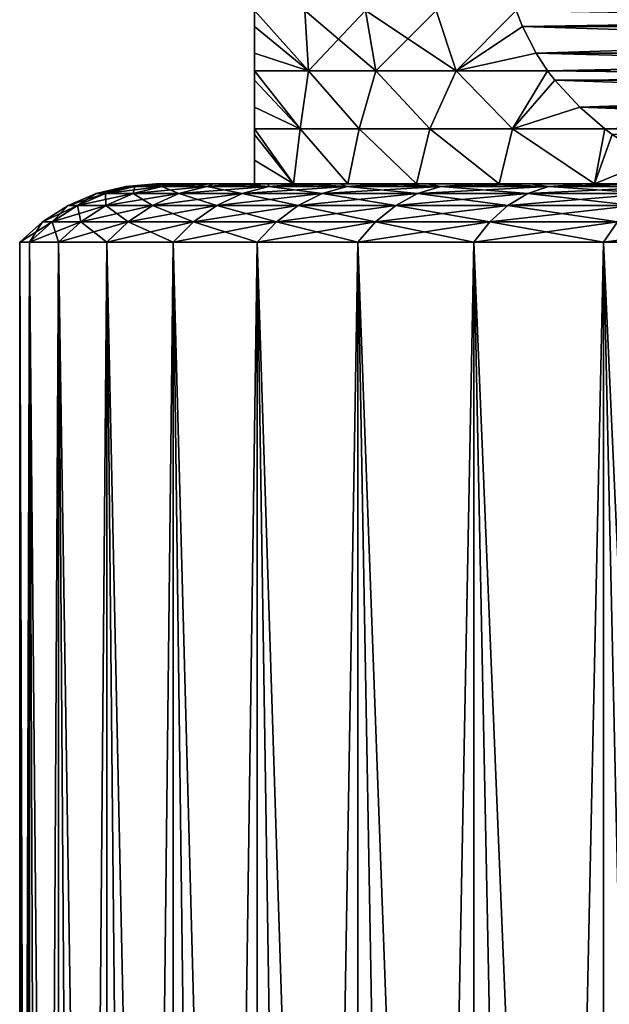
# Model space of a CAD drawing. Header units: metres. Extents: x -109 to 109, y -314 to 82.
# Tile 53 of 191: x -94 to -88, y 25 to 36. Entities that reach past the tile are written whole.
import ezdxf

# ---------------------------------------------------------------- set-up
doc = ezdxf.new("R2010")
doc.units = ezdxf.units.M
doc.layers.add('solid_504261_XXX', color=7, linetype='CONTINUOUS')

msp = doc.modelspace()

# ---------------------------------------------------------------- linework, layer by layer
at = {"layer": 'solid_504261_XXX'}
for points in [[(-91.647499, 35.848068, 189.990921), (-91.647499, 35.848068, 179.103073), (-91.647499, 35.675831, 179.178848)], [(-91.074249, 35.205273, 178.032333), (-91.647499, 35.675831, 179.178848), (-91.647499, 35.848068, 179.103073)], [(-91.647499, 35.675831, 189.915146), (-91.647499, 35.848068, 189.990921), (-91.647499, 35.675831, 179.178848)], [(-91.074249, 35.205273, 178.032333), (-91.647499, 35.848068, 179.103073), (-91.113945, 35.84737, 177.812378)], [(-91.074249, 35.205273, 191.061661), (-91.647499, 35.848068, 189.990921), (-91.647499, 35.675831, 189.915146)], [(-91.074249, 35.205273, 191.061661), (-91.113945, 35.84737, 191.281616), (-91.647499, 35.848068, 189.990921)], [(-90.356216, 35.205273, 192.461731), (-90.466858, 35.84737, 192.52562), (-91.113945, 35.84737, 191.281616)], [(-91.074249, 35.205273, 191.061661), (-90.356216, 35.205273, 192.461731), (-91.113945, 35.84737, 191.281616)], [(-91.074249, 35.205273, 178.032333), (-91.113945, 35.84737, 177.812378), (-90.466858, 35.84737, 176.56839)], [(-90.356216, 35.205273, 176.632263), (-91.074249, 35.205273, 178.032333), (-90.466858, 35.84737, 176.56839)], [(-89.502731, 35.205273, 193.7836), (-89.713074, 35.84737, 193.707993), (-90.466858, 35.84737, 192.52562)], [(-90.356216, 35.205273, 192.461731), (-89.502731, 35.205273, 193.7836), (-90.466858, 35.84737, 192.52562)], [(-90.356216, 35.205273, 176.632263), (-90.466858, 35.84737, 176.56839), (-89.713074, 35.84737, 175.386002)], [(-89.502731, 35.205273, 175.310394), (-90.356216, 35.205273, 176.632263), (-89.713074, 35.84737, 175.386002)], [(-89.502731, 35.205273, 193.7836), (-88.862076, 35.848068, 194.815414), (-89.713074, 35.84737, 193.707993)], [(-89.502731, 35.205273, 175.310394), (-89.713074, 35.84737, 175.386002), (-88.862076, 35.848068, 174.27858)], [(-89.502731, 35.205273, 193.7836), (-88.79644, 35.675812, 194.853317), (-88.862076, 35.848068, 194.815414)], [(-89.502731, 35.205273, 175.310394), (-88.862076, 35.848068, 174.27858), (-88.79644, 35.675816, 174.240692)], [(-79.441422, 35.823215, 200.25444), (-88.862076, 35.848068, 194.815414), (-88.79644, 35.675812, 194.853317)], [(-88.862076, 35.848068, 174.27858), (-79.441429, 35.823215, 168.839569), (-79.498558, 35.675816, 168.872543)], [(-88.79644, 35.675816, 174.240692), (-88.862076, 35.848068, 174.27858), (-79.498558, 35.675816, 168.872543)], [(-79.498558, 35.675812, 200.221451), (-79.441422, 35.823215, 200.25444), (-88.79644, 35.675812, 194.853317)], [(-91.647499, 35.675831, 189.915146), (-91.647499, 35.675831, 179.178848), (-91.647499, 35.393372, 179.346207)], [(-91.074249, 35.205273, 178.032333), (-91.647499, 35.393372, 179.346207), (-91.647499, 35.675831, 179.178848)], [(-91.647499, 35.393372, 189.747787), (-91.647499, 35.675831, 189.915146), (-91.647499, 35.393372, 179.346207)], [(-91.074249, 35.205273, 191.061661), (-91.647499, 35.675831, 189.915146), (-91.647499, 35.393372, 189.747787)], [(-89.502731, 35.205273, 175.310394), (-88.79644, 35.675816, 174.240692), (-88.651505, 35.393353, 174.157013)], [(-89.502731, 35.205273, 193.7836), (-88.651505, 35.393349, 194.936996), (-88.79644, 35.675812, 194.853317)], [(-88.79644, 35.675816, 174.240692), (-79.498558, 35.675816, 168.872543), (-79.643494, 35.393353, 168.956223)], [(-88.651505, 35.393353, 174.157013), (-88.79644, 35.675816, 174.240692), (-79.643494, 35.393353, 168.956223)], [(-79.498558, 35.675812, 200.221451), (-88.79644, 35.675812, 194.853317), (-88.651505, 35.393349, 194.936996)], [(-79.643494, 35.393349, 200.137772), (-79.498558, 35.675812, 200.221451), (-88.651505, 35.393349, 194.936996)], [(-91.647499, 35.393372, 189.747787), (-91.647499, 35.393372, 179.346207), (-91.647499, 35.206226, 179.489197)], [(-91.074249, 35.205273, 178.032333), (-91.647499, 35.206226, 179.489197), (-91.647499, 35.393372, 179.346207)], [(-91.647499, 35.206226, 189.604797), (-91.647499, 35.393372, 189.747787), (-91.647499, 35.206226, 179.489197)], [(-91.074249, 35.205273, 191.061661), (-91.647499, 35.393372, 189.747787), (-91.647499, 35.206226, 189.604797)], [(-89.502731, 35.205273, 175.310394), (-88.651505, 35.393353, 174.157013), (-88.527687, 35.206226, 174.085526)], [(-89.502731, 35.205273, 193.7836), (-88.527687, 35.206226, 195.008484), (-88.651505, 35.393349, 194.936996)], [(-88.651505, 35.393353, 174.157013), (-79.643494, 35.393353, 168.956223), (-79.803635, 35.157421, 169.048691)], [(-88.527687, 35.206226, 174.085526), (-88.651505, 35.393353, 174.157013), (-79.803635, 35.157421, 169.048691)], [(-79.643494, 35.393349, 200.137772), (-88.651505, 35.393349, 194.936996), (-88.527687, 35.206226, 195.008484)], [(-79.803635, 35.157421, 200.045319), (-79.643494, 35.393349, 200.137772), (-88.527687, 35.206226, 195.008484)], [(-91.647499, 35.206226, 189.604797), (-91.647499, 35.206226, 179.489197), (-91.647499, 35.106441, 179.577271)], [(-91.160278, 34.585373, 178.773849), (-91.647499, 35.106441, 179.577271), (-91.647499, 35.206226, 179.489197)], [(-91.647499, 35.106441, 189.516724), (-91.647499, 35.206226, 189.604797), (-91.647499, 35.106441, 179.577271)], [(-91.074249, 35.205273, 178.032333), (-91.160278, 34.585373, 178.773849), (-91.647499, 35.206226, 179.489197)], [(-91.160278, 34.585373, 190.320145), (-91.647499, 35.206226, 189.604797), (-91.647499, 35.106441, 189.516724)], [(-91.074249, 35.205273, 191.061661), (-91.647499, 35.206226, 189.604797), (-91.160278, 34.585373, 190.320145)], [(-91.074249, 35.205273, 191.061661), (-91.160278, 34.585373, 190.320145), (-90.535355, 34.585373, 191.693848)], [(-91.074249, 35.205273, 178.032333), (-90.535355, 34.585373, 177.400162), (-91.160278, 34.585373, 178.773849)], [(-91.074249, 35.205273, 191.061661), (-90.535355, 34.585373, 191.693848), (-90.356216, 35.205273, 192.461731)], [(-90.356216, 35.205273, 176.632263), (-90.535355, 34.585373, 177.400162), (-91.074249, 35.205273, 178.032333)], [(-90.356216, 35.205273, 192.461731), (-90.535355, 34.585373, 191.693848), (-89.780777, 34.585373, 193.000809)], [(-90.356216, 35.205273, 176.632263), (-89.780777, 34.585373, 176.093185), (-90.535355, 34.585373, 177.400162)], [(-90.356216, 35.205273, 192.461731), (-89.780777, 34.585373, 193.000809), (-89.502731, 35.205273, 193.7836)], [(-89.502731, 35.205273, 175.310394), (-89.780777, 34.585373, 176.093185), (-90.356216, 35.205273, 176.632263)], [(-89.502731, 35.205273, 193.7836), (-89.780777, 34.585373, 193.000809), (-88.90358, 34.585373, 194.228867)], [(-89.502731, 35.205273, 175.310394), (-88.90358, 34.585373, 174.865143), (-89.780777, 34.585373, 176.093185)], [(-89.502731, 35.205273, 193.7836), (-88.90358, 34.585373, 194.228867), (-88.527687, 35.206226, 195.008484)], [(-89.502731, 35.205273, 175.310394), (-88.527687, 35.206226, 174.085526), (-88.90358, 34.585373, 174.865143)], [(-88.90358, 34.585373, 194.228867), (-88.451385, 35.106419, 195.052536), (-88.527687, 35.206226, 195.008484)], [(-88.90358, 34.585373, 174.865143), (-88.527687, 35.206226, 174.085526), (-88.451393, 35.106422, 174.041473)], [(-79.803635, 35.157421, 200.045319), (-88.527687, 35.206226, 195.008484), (-88.451385, 35.106419, 195.052536)], [(-88.527687, 35.206226, 174.085526), (-79.803635, 35.157421, 169.048691), (-79.843613, 35.106419, 169.071762)], [(-88.451393, 35.106422, 174.041473), (-88.527687, 35.206226, 174.085526), (-79.843613, 35.106419, 169.071762)], [(-79.843613, 35.106419, 200.022232), (-79.803635, 35.157421, 200.045319), (-88.451385, 35.106419, 195.052536)], [(-91.647499, 35.106441, 189.516724), (-91.647499, 35.106441, 179.577271), (-91.647499, 34.816231, 179.884506)], [(-91.160278, 34.585373, 178.773849), (-91.647499, 34.816231, 179.884506), (-91.647499, 35.106441, 179.577271)], [(-91.647499, 34.816231, 189.209503), (-91.647499, 35.106441, 189.516724), (-91.647499, 34.816231, 179.884506)], [(-91.160278, 34.585373, 190.320145), (-91.647499, 35.106441, 189.516724), (-91.647499, 34.816231, 189.209503)], [(-88.90358, 34.585373, 174.865143), (-88.451393, 35.106422, 174.041473), (-88.185318, 34.816208, 173.887848)], [(-88.90358, 34.585373, 194.228867), (-88.185318, 34.816204, 195.206146), (-88.451385, 35.106419, 195.052536)], [(-88.451393, 35.106422, 174.041473), (-79.843613, 35.106419, 169.071762), (-80.10968, 34.816208, 169.225388)], [(-88.185318, 34.816208, 173.887848), (-88.451393, 35.106422, 174.041473), (-80.10968, 34.816208, 169.225388)], [(-79.843613, 35.106419, 200.022232), (-88.451385, 35.106419, 195.052536), (-88.185318, 34.816204, 195.206146)], [(-80.109688, 34.816204, 199.868622), (-79.843613, 35.106419, 200.022232), (-88.185318, 34.816204, 195.206146)], [(-91.647499, 34.816231, 189.209503), (-91.647499, 34.816231, 179.884506), (-91.647499, 34.585484, 180.193878)], [(-91.160278, 34.585373, 178.773849), (-91.647499, 34.585484, 180.193878), (-91.647499, 34.816231, 179.884506)], [(-91.647499, 34.585484, 188.900116), (-91.647499, 34.816231, 189.209503), (-91.647499, 34.585484, 180.193878)], [(-91.160278, 34.585373, 190.320145), (-91.647499, 34.816231, 189.209503), (-91.647499, 34.585484, 188.900116)], [(-88.90358, 34.585373, 174.865143), (-88.185318, 34.816208, 173.887848), (-87.917412, 34.585484, 173.733185)], [(-88.90358, 34.585373, 194.228867), (-87.917412, 34.585484, 195.360825), (-88.185318, 34.816204, 195.206146)], [(-88.185318, 34.816208, 173.887848), (-80.10968, 34.816208, 169.225388), (-80.453575, 34.527882, 169.423935)], [(-87.917412, 34.585484, 173.733185), (-88.185318, 34.816208, 173.887848), (-80.453575, 34.527882, 169.423935)], [(-80.109688, 34.816204, 199.868622), (-88.185318, 34.816204, 195.206146), (-87.917412, 34.585484, 195.360825)], [(-80.109688, 34.816204, 199.868622), (-87.917412, 34.585484, 195.360825), (-87.841423, 34.527882, 195.404694)], [(-91.647499, 34.585484, 188.900116), (-91.647499, 34.585484, 180.193878), (-91.647499, 34.527897, 180.281601)], [(-91.23214, 34, 179.824631), (-91.647499, 34.527897, 180.281601), (-91.647499, 34.585484, 180.193878)], [(-91.647499, 34.527897, 188.812393), (-91.647499, 34.585484, 188.900116), (-91.647499, 34.527897, 180.281601)], [(-91.160278, 34.585373, 178.773849), (-91.23214, 34, 179.824631), (-91.647499, 34.585484, 180.193878)], [(-91.23214, 34, 189.269379), (-91.647499, 34.585484, 188.900116), (-91.647499, 34.527897, 188.812393)], [(-91.160278, 34.585373, 190.320145), (-91.647499, 34.585484, 188.900116), (-91.23214, 34, 189.269379)], [(-91.647499, 34.527897, 188.812393), (-91.647499, 34.527897, 180.281601), (-91.647499, 34.251465, 180.779343)], [(-91.23214, 34, 179.824631), (-91.647499, 34.251465, 180.779343), (-91.647499, 34.527897, 180.281601)], [(-91.647499, 34.251465, 188.314667), (-91.647499, 34.527897, 188.812393), (-91.647499, 34.251465, 180.779343)], [(-91.23214, 34, 189.269379), (-91.647499, 34.527897, 188.812393), (-91.647499, 34.251465, 188.314667)], [(-91.160278, 34.585373, 190.320145), (-91.23214, 34, 189.269379), (-90.655403, 34, 190.775269)], [(-91.160278, 34.585373, 178.773849), (-90.655403, 34, 178.318726), (-91.23214, 34, 179.824631)], [(-90.535355, 34.585373, 191.693848), (-91.160278, 34.585373, 190.320145), (-90.655403, 34, 190.775269)], [(-91.160278, 34.585373, 178.773849), (-90.535355, 34.585373, 177.400162), (-90.655403, 34, 178.318726)], [(-90.535355, 34.585373, 191.693848), (-90.655403, 34, 190.775269), (-89.923683, 34, 192.212204)], [(-90.535355, 34.585373, 177.400162), (-89.923683, 34, 176.88179), (-90.655403, 34, 178.318726)], [(-89.780777, 34.585373, 193.000809), (-90.535355, 34.585373, 191.693848), (-89.923683, 34, 192.212204)], [(-90.535355, 34.585373, 177.400162), (-89.780777, 34.585373, 176.093185), (-89.923683, 34, 176.88179)], [(-89.780777, 34.585373, 193.000809), (-89.923683, 34, 192.212204), (-89.045135, 34, 193.564285)], [(-89.780777, 34.585373, 176.093185), (-89.045135, 34, 175.529709), (-89.923683, 34, 176.88179)], [(-88.90358, 34.585373, 194.228867), (-89.780777, 34.585373, 193.000809), (-89.045135, 34, 193.564285)], [(-89.780777, 34.585373, 176.093185), (-88.90358, 34.585373, 174.865143), (-89.045135, 34, 175.529709)], [(-88.90358, 34.585373, 194.228867), (-89.045135, 34, 193.564285), (-88.029442, 34, 194.816559)], [(-88.90358, 34.585373, 174.865143), (-88.029442, 34, 174.277435), (-89.045135, 34, 175.529709)], [(-88.90358, 34.585373, 194.228867), (-88.029442, 34, 194.816559), (-87.917412, 34.585484, 195.360825)], [(-88.90358, 34.585373, 174.865143), (-87.917412, 34.585484, 173.733185), (-88.029442, 34, 174.277435)], [(-88.029442, 34, 194.816559), (-87.841423, 34.527882, 195.404694), (-87.917412, 34.585484, 195.360825)], [(-88.029442, 34, 174.277435), (-87.917412, 34.585484, 173.733185), (-87.841423, 34.527882, 173.689301)], [(-88.029442, 34, 194.816559), (-87.410385, 34.251461, 195.653549), (-87.841423, 34.527882, 195.404694)], [(-88.029442, 34, 174.277435), (-87.841423, 34.527882, 173.689301), (-87.410385, 34.251461, 173.440445)], [(-87.841423, 34.527882, 173.689301), (-87.917412, 34.585484, 173.733185), (-80.453575, 34.527882, 169.423935)], [(-91.647499, 34.251465, 188.314667), (-91.647499, 34, 181.382706), (-91.647499, 34, 187.711304)], [(-91.23214, 34, 189.269379), (-91.647499, 34.251465, 188.314667), (-91.647499, 34, 187.711304)], [(-91.647499, 34.251465, 188.314667), (-91.647499, 34.251465, 180.779343), (-91.647499, 34, 181.382706)], [(-91.23214, 34, 179.824631), (-91.647499, 34, 181.382706), (-91.647499, 34.251465, 180.779343)], [(-88.029442, 34, 194.816559), (-86.887863, 34, 195.955231), (-87.410385, 34.251461, 195.653549)], [(-88.029442, 34, 174.277435), (-87.410385, 34.251461, 173.440445), (-86.887863, 34, 173.138763)], [(-93.333984, 33.89669, 184.546997), (-93.019142, 33.974293, 184.546997), (-92.922493, 33.974293, 182.825928)], [(-93.235352, 33.89669, 186.303329), (-93.019142, 33.974293, 184.546997), (-93.333984, 33.89669, 184.546997)], [(-93.333984, 33.89669, 184.546997), (-92.922493, 33.974293, 182.825928), (-93.235352, 33.89669, 182.790665)], [(-93.235352, 33.89669, 186.303329), (-92.922493, 33.974293, 186.268082), (-93.019142, 33.974293, 184.546997)], [(-92.940689, 33.89669, 188.037567), (-92.922493, 33.974293, 186.268082), (-93.235352, 33.89669, 186.303329)], [(-93.235352, 33.89669, 182.790665), (-92.922493, 33.974293, 182.825928), (-92.633743, 33.974293, 181.12648)], [(-93.235352, 33.89669, 182.790665), (-92.633743, 33.974293, 181.12648), (-92.940689, 33.89669, 181.056427)], [(-92.699501, 34, 184.547012), (-93.019142, 33.974293, 184.546997), (-92.922493, 33.974293, 186.268082)], [(-92.674751, 34, 183.684662), (-92.922493, 33.974293, 182.825928), (-93.019142, 33.974293, 184.546997)], [(-92.699501, 34, 184.547012), (-92.674751, 34, 183.684662), (-93.019142, 33.974293, 184.546997)], [(-92.940689, 33.89669, 188.037567), (-92.633743, 33.974293, 187.967514), (-92.922493, 33.974293, 186.268082)], [(-92.453712, 33.89669, 189.727921), (-92.633743, 33.974293, 187.967514), (-92.940689, 33.89669, 188.037567)], [(-92.940689, 33.89669, 181.056427), (-92.633743, 33.974293, 181.12648), (-92.15654, 33.974293, 179.470062)], [(-92.940689, 33.89669, 181.056427), (-92.15654, 33.974293, 179.470062), (-92.453712, 33.89669, 179.366089)], [(-92.600723, 34, 186.268433), (-92.922493, 33.974293, 186.268082), (-92.633743, 33.974293, 187.967514)], [(-92.674751, 34, 185.409348), (-92.699501, 34, 184.547012), (-92.922493, 33.974293, 186.268082)], [(-92.600723, 34, 186.268433), (-92.674751, 34, 185.409348), (-92.922493, 33.974293, 186.268082)], [(-92.477501, 34, 181.971436), (-92.633743, 33.974293, 181.12648), (-92.922493, 33.974293, 182.825928)], [(-92.600731, 34, 182.825577), (-92.477501, 34, 181.971436), (-92.922493, 33.974293, 182.825928)], [(-92.674751, 34, 183.684662), (-92.600731, 34, 182.825577), (-92.922493, 33.974293, 182.825928)], [(-91.647499, 34, 181.382706), (-92.674751, 34, 183.684662), (-92.699501, 34, 184.547012)], [(-91.647499, 34, 181.382706), (-92.699501, 34, 184.547012), (-92.674751, 34, 185.409348)], [(-91.647499, 34, 181.382706), (-92.600731, 34, 182.825577), (-92.674751, 34, 183.684662)], [(-91.647499, 34, 181.382706), (-92.674751, 34, 185.409348), (-92.600723, 34, 186.268433)], [(-92.305656, 34, 187.96759), (-92.633743, 33.974293, 187.967514), (-92.15654, 33.974293, 189.623932)], [(-92.477501, 34, 187.122574), (-92.600723, 34, 186.268433), (-92.633743, 33.974293, 187.967514)], [(-92.305656, 34, 187.96759), (-92.477501, 34, 187.122574), (-92.633743, 33.974293, 187.967514)], [(-92.08567, 34, 180.292374), (-92.15654, 33.974293, 179.470062), (-92.633743, 33.974293, 181.12648)], [(-92.305656, 34, 181.126419), (-92.08567, 34, 180.292374), (-92.633743, 33.974293, 181.12648)], [(-92.477501, 34, 181.971436), (-92.305656, 34, 181.126419), (-92.633743, 33.974293, 181.12648)], [(-92.453712, 33.89669, 189.727921), (-92.15654, 33.974293, 189.623932), (-92.633743, 33.974293, 187.967514)], [(-91.647499, 34, 181.382706), (-92.477501, 34, 181.971436), (-92.600731, 34, 182.825577)], [(-91.647499, 34, 181.382706), (-92.600723, 34, 186.268433), (-92.477501, 34, 187.122574)], [(-91.647499, 34, 181.382706), (-92.305656, 34, 181.126419), (-92.477501, 34, 181.971436)], [(-91.647499, 34, 187.711304), (-92.477501, 34, 187.122574), (-92.305656, 34, 187.96759)], [(-91.647499, 34, 181.382706), (-92.477501, 34, 187.122574), (-91.647499, 34, 187.711304)], [(-91.780533, 33.89669, 191.353104), (-92.15654, 33.974293, 189.623932), (-92.453712, 33.89669, 189.727921)], [(-92.453712, 33.89669, 179.366089), (-92.15654, 33.974293, 179.470062), (-91.496872, 33.974293, 177.877487)], [(-92.453712, 33.89669, 179.366089), (-91.496872, 33.974293, 177.877487), (-91.780533, 33.89669, 177.740891)], [(-92.08567, 34, 188.801636), (-92.305656, 34, 187.96759), (-92.15654, 33.974293, 189.623932)], [(-91.23214, 34, 179.824631), (-92.08567, 34, 180.292374), (-92.305656, 34, 181.126419)], [(-91.23214, 34, 179.824631), (-92.305656, 34, 181.126419), (-91.647499, 34, 181.382706)], [(-91.647499, 34, 187.711304), (-92.305656, 34, 187.96759), (-92.08567, 34, 188.801636)], [(-91.818146, 34, 189.621918), (-92.15654, 33.974293, 189.623932), (-91.496872, 33.974293, 191.216507)], [(-91.818146, 34, 189.621918), (-92.08567, 34, 188.801636), (-92.15654, 33.974293, 189.623932)], [(-91.504303, 34, 178.668976), (-91.496872, 33.974293, 177.877487), (-92.15654, 33.974293, 179.470062)], [(-91.818146, 34, 179.472092), (-91.504303, 34, 178.668976), (-92.15654, 33.974293, 179.470062)], [(-92.08567, 34, 180.292374), (-91.818146, 34, 179.472092), (-92.15654, 33.974293, 179.470062)], [(-91.780533, 33.89669, 191.353104), (-91.496872, 33.974293, 191.216507), (-92.15654, 33.974293, 189.623932)], [(-91.23214, 34, 179.824631), (-91.818146, 34, 179.472092), (-92.08567, 34, 180.292374)], [(-91.23214, 34, 189.269379), (-92.08567, 34, 188.801636), (-91.818146, 34, 189.621918)], [(-91.23214, 34, 189.269379), (-91.647499, 34, 187.711304), (-92.08567, 34, 188.801636)], [(-91.504303, 34, 190.425034), (-91.818146, 34, 189.621918), (-91.496872, 33.974293, 191.216507)], [(-90.655403, 34, 178.318726), (-91.504303, 34, 178.668976), (-91.818146, 34, 179.472092)], [(-90.655403, 34, 178.318726), (-91.818146, 34, 179.472092), (-91.23214, 34, 179.824631)], [(-91.23214, 34, 189.269379), (-91.818146, 34, 189.621918), (-91.504303, 34, 190.425034)], [(-90.929626, 33.89669, 192.892715), (-91.496872, 33.974293, 191.216507), (-91.780533, 33.89669, 191.353104)], [(-91.780533, 33.89669, 177.740891), (-91.496872, 33.974293, 177.877487), (-90.663048, 33.974293, 176.36879)], [(-91.780533, 33.89669, 177.740891), (-90.663048, 33.974293, 176.36879), (-90.929626, 33.89669, 176.201294)], [(-91.144669, 34, 191.209503), (-91.504303, 34, 190.425034), (-91.496872, 33.974293, 191.216507)], [(-91.504303, 34, 178.668976), (-91.144676, 34, 177.884506), (-91.496872, 33.974293, 177.877487)], [(-90.655403, 34, 178.318726), (-91.144676, 34, 177.884506), (-91.504303, 34, 178.668976)], [(-90.655403, 34, 190.775269), (-91.504303, 34, 190.425034), (-91.144669, 34, 191.209503)], [(-91.23214, 34, 189.269379), (-91.504303, 34, 190.425034), (-90.655403, 34, 190.775269)], [(-91.144669, 34, 191.209503), (-91.496872, 33.974293, 191.216507), (-90.663048, 33.974293, 192.725204)], [(-90.740936, 34, 177.122452), (-90.663048, 33.974293, 176.36879), (-91.496872, 33.974293, 177.877487)], [(-91.144676, 34, 177.884506), (-90.740936, 34, 177.122452), (-91.496872, 33.974293, 177.877487)], [(-90.929626, 33.89669, 192.892715), (-90.663048, 33.974293, 192.725204), (-91.496872, 33.974293, 191.216507)], [(-89.923683, 34, 176.88179), (-90.740936, 34, 177.122452), (-91.144676, 34, 177.884506)], [(-89.923683, 34, 176.88179), (-91.144676, 34, 177.884506), (-90.655403, 34, 178.318726)], [(-90.740929, 34, 191.971558), (-91.144669, 34, 191.209503), (-90.663048, 33.974293, 192.725204)], [(-90.655403, 34, 190.775269), (-91.144669, 34, 191.209503), (-90.740929, 34, 191.971558)], [(-89.91169, 33.89669, 194.327362), (-90.663048, 33.974293, 192.725204), (-90.929626, 33.89669, 192.892715)], [(-90.929626, 33.89669, 176.201294), (-90.663048, 33.974293, 176.36879), (-89.665535, 33.974293, 174.962936)], [(-90.929626, 33.89669, 176.201294), (-89.665535, 33.974293, 174.962936), (-89.91169, 33.89669, 174.766632)], [(-90.740936, 34, 177.122452), (-90.294228, 34, 176.384705), (-90.663048, 33.974293, 176.36879)], [(-89.923683, 34, 176.88179), (-90.294228, 34, 176.384705), (-90.740936, 34, 177.122452)], [(-90.29422, 34, 192.709305), (-90.740929, 34, 191.971558), (-90.663048, 33.974293, 192.725204)], [(-89.923683, 34, 192.212204), (-90.740929, 34, 191.971558), (-90.29422, 34, 192.709305)], [(-90.655403, 34, 190.775269), (-90.740929, 34, 191.971558), (-89.923683, 34, 192.212204)], [(-90.29422, 34, 192.709305), (-90.663048, 33.974293, 192.725204), (-89.665535, 33.974293, 194.131058)], [(-89.80574, 34, 175.673477), (-89.665535, 33.974293, 174.962936), (-90.663048, 33.974293, 176.36879)], [(-90.294228, 34, 176.384705), (-89.80574, 34, 175.673477), (-90.663048, 33.974293, 176.36879)], [(-89.91169, 33.89669, 194.327362), (-89.665535, 33.974293, 194.131058), (-90.663048, 33.974293, 192.725204)], [(-89.045135, 34, 175.529709), (-89.80574, 34, 175.673477), (-90.294228, 34, 176.384705)], [(-89.045135, 34, 175.529709), (-90.294228, 34, 176.384705), (-89.923683, 34, 176.88179)], [(-89.805733, 34, 193.420532), (-90.29422, 34, 192.709305), (-89.665535, 33.974293, 194.131058)], [(-89.923683, 34, 192.212204), (-90.29422, 34, 192.709305), (-89.805733, 34, 193.420532)], [(-89.923683, 34, 192.212204), (-89.805733, 34, 193.420532), (-89.045135, 34, 193.564285)], [(-88.739517, 33.89669, 195.639023), (-89.665535, 33.974293, 194.131058), (-89.91169, 33.89669, 194.327362)], [(-89.91169, 33.89669, 174.766632), (-89.665535, 33.974293, 174.962936), (-88.516891, 33.974293, 173.677612)], [(-89.91169, 33.89669, 174.766632), (-88.516891, 33.974293, 173.677612), (-88.739517, 33.89669, 173.454987)], [(-89.80574, 34, 175.673477), (-89.277718, 34, 174.991882), (-89.665535, 33.974293, 174.962936)], [(-89.045135, 34, 175.529709), (-89.277718, 34, 174.991882), (-89.80574, 34, 175.673477)], [(-89.27771, 34, 194.102112), (-89.805733, 34, 193.420532), (-89.665535, 33.974293, 194.131058)], [(-89.045135, 34, 193.564285), (-89.805733, 34, 193.420532), (-89.27771, 34, 194.102112)], [(-89.27771, 34, 194.102112), (-89.665535, 33.974293, 194.131058), (-88.516891, 33.974293, 195.416397)], [(-88.711075, 34, 174.341125), (-88.516891, 33.974293, 173.677612), (-89.665535, 33.974293, 174.962936)], [(-89.277718, 34, 174.991882), (-88.711075, 34, 174.341125), (-89.665535, 33.974293, 174.962936)], [(-88.739517, 33.89669, 195.639023), (-88.516891, 33.974293, 195.416397), (-89.665535, 33.974293, 194.131058)], [(-88.029442, 34, 174.277435), (-88.711075, 34, 174.341125), (-89.277718, 34, 174.991882)], [(-88.029442, 34, 174.277435), (-89.277718, 34, 174.991882), (-89.045135, 34, 175.529709)], [(-88.711067, 34, 194.752884), (-89.27771, 34, 194.102112), (-88.516891, 33.974293, 195.416397)], [(-89.045135, 34, 193.564285), (-89.27771, 34, 194.102112), (-88.711067, 34, 194.752884)], [(-89.045135, 34, 193.564285), (-88.711067, 34, 194.752884), (-88.029442, 34, 194.816559)], [(-87.427864, 33.89669, 196.811188), (-88.516891, 33.974293, 195.416397), (-88.739517, 33.89669, 195.639023)], [(-88.739517, 33.89669, 173.454987), (-88.516891, 33.974293, 173.677612), (-87.231567, 33.974293, 172.528961)], [(-88.739517, 33.89669, 173.454987), (-87.231567, 33.974293, 172.528961), (-87.427864, 33.89669, 172.282806)], [(-88.711075, 34, 174.341125), (-88.108238, 34, 173.724121), (-88.516891, 33.974293, 173.677612)], [(-88.029442, 34, 174.277435), (-88.108238, 34, 173.724121), (-88.711075, 34, 174.341125)], [(-88.108231, 34, 195.369888), (-88.711067, 34, 194.752884), (-88.516891, 33.974293, 195.416397)], [(-88.029442, 34, 194.816559), (-88.711067, 34, 194.752884), (-88.108231, 34, 195.369888)], [(-88.108231, 34, 195.369888), (-88.516891, 33.974293, 195.416397), (-87.231567, 33.974293, 196.565033)], [(-87.471115, 34, 173.142654), (-87.231567, 33.974293, 172.528961), (-88.516891, 33.974293, 173.677612)], [(-88.108238, 34, 173.724121), (-87.471115, 34, 173.142654), (-88.516891, 33.974293, 173.677612)], [(-87.427864, 33.89669, 196.811188), (-87.231567, 33.974293, 196.565033), (-88.516891, 33.974293, 195.416397)], [(-86.887863, 34, 173.138763), (-87.471115, 34, 173.142654), (-88.108238, 34, 173.724121)], [(-88.029442, 34, 174.277435), (-86.887863, 34, 173.138763), (-88.108238, 34, 173.724121)], [(-87.471107, 34, 195.951355), (-88.108231, 34, 195.369888), (-87.231567, 33.974293, 196.565033)], [(-88.029442, 34, 194.816559), (-88.108231, 34, 195.369888), (-87.471107, 34, 195.951355)], [(-88.029442, 34, 194.816559), (-87.471107, 34, 195.951355), (-86.887863, 34, 195.955231)], [(-93.235352, 33.89669, 182.790665), (-93.531639, 33.76923, 182.757294), (-93.632141, 33.76923, 184.546997)], [(-93.333984, 33.89669, 184.546997), (-93.632141, 33.76923, 184.546997), (-93.531639, 33.76923, 186.336716)], [(-93.333984, 33.89669, 184.546997), (-93.235352, 33.89669, 182.790665), (-93.632141, 33.76923, 184.546997)], [(-92.940689, 33.89669, 181.056427), (-93.231377, 33.76923, 180.990082), (-93.531639, 33.76923, 182.757294)], [(-93.235352, 33.89669, 182.790665), (-92.940689, 33.89669, 181.056427), (-93.531639, 33.76923, 182.757294)], [(-93.235352, 33.89669, 186.303329), (-93.531639, 33.76923, 186.336716), (-93.231377, 33.76923, 188.103912)], [(-93.235352, 33.89669, 186.303329), (-93.333984, 33.89669, 184.546997), (-93.531639, 33.76923, 186.336716)], [(-92.940689, 33.89669, 188.037567), (-93.235352, 33.89669, 186.303329), (-93.231377, 33.76923, 188.103912)], [(-92.453712, 33.89669, 179.366089), (-92.735138, 33.76923, 179.267609), (-93.231377, 33.76923, 180.990082)], [(-92.940689, 33.89669, 181.056427), (-92.453712, 33.89669, 179.366089), (-93.231377, 33.76923, 180.990082)], [(-92.940689, 33.89669, 188.037567), (-93.231377, 33.76923, 188.103912), (-92.735138, 33.76923, 189.826401)], [(-92.453712, 33.89669, 189.727921), (-92.940689, 33.89669, 188.037567), (-92.735138, 33.76923, 189.826401)], [(-91.780533, 33.89669, 177.740891), (-92.049164, 33.76923, 177.611526), (-92.735138, 33.76923, 179.267609)], [(-92.453712, 33.89669, 179.366089), (-91.780533, 33.89669, 177.740891), (-92.735138, 33.76923, 179.267609)], [(-92.453712, 33.89669, 189.727921), (-92.735138, 33.76923, 189.826401), (-92.049164, 33.76923, 191.482483)], [(-91.780533, 33.89669, 191.353104), (-92.453712, 33.89669, 189.727921), (-92.049164, 33.76923, 191.482483)], [(-90.929626, 33.89669, 176.201294), (-91.182083, 33.76923, 176.042664), (-92.049164, 33.76923, 177.611526)], [(-91.780533, 33.89669, 177.740891), (-90.929626, 33.89669, 176.201294), (-92.049164, 33.76923, 177.611526)], [(-91.780533, 33.89669, 191.353104), (-92.049164, 33.76923, 191.482483), (-91.182083, 33.76923, 193.051346)], [(-90.929626, 33.89669, 192.892715), (-91.780533, 33.89669, 191.353104), (-91.182083, 33.76923, 193.051346)], [(-89.91169, 33.89669, 174.766632), (-90.144798, 33.76923, 174.580734), (-91.182083, 33.76923, 176.042664)], [(-90.929626, 33.89669, 176.201294), (-89.91169, 33.89669, 174.766632), (-91.182083, 33.76923, 176.042664)], [(-90.929626, 33.89669, 192.892715), (-91.182083, 33.76923, 193.051346), (-90.144798, 33.76923, 194.51326)], [(-89.91169, 33.89669, 194.327362), (-90.929626, 33.89669, 192.892715), (-90.144798, 33.76923, 194.51326)], [(-88.739517, 33.89669, 173.454987), (-88.950348, 33.76923, 173.244156), (-90.144798, 33.76923, 174.580734)], [(-89.91169, 33.89669, 174.766632), (-88.739517, 33.89669, 173.454987), (-90.144798, 33.76923, 174.580734)], [(-89.91169, 33.89669, 194.327362), (-90.144798, 33.76923, 194.51326), (-88.950348, 33.76923, 195.849854)], [(-88.739517, 33.89669, 195.639023), (-89.91169, 33.89669, 194.327362), (-88.950348, 33.76923, 195.849854)], [(-87.427864, 33.89669, 172.282806), (-87.613762, 33.76923, 172.049698), (-88.950348, 33.76923, 173.244156)], [(-88.739517, 33.89669, 173.454987), (-87.427864, 33.89669, 172.282806), (-88.950348, 33.76923, 173.244156)], [(-88.739517, 33.89669, 195.639023), (-88.950348, 33.76923, 195.849854), (-87.613762, 33.76923, 197.044296)], [(-87.427864, 33.89669, 196.811188), (-88.739517, 33.89669, 195.639023), (-87.613762, 33.76923, 197.044296)], [(-93.531639, 33.76923, 182.757294), (-93.803558, 33.595264, 182.726654), (-93.905785, 33.595264, 184.546997)], [(-93.632141, 33.76923, 184.546997), (-93.905785, 33.595264, 184.546997), (-93.803558, 33.595264, 186.367355)], [(-93.632141, 33.76923, 184.546997), (-93.531639, 33.76923, 182.757294), (-93.905785, 33.595264, 184.546997)], [(-93.231377, 33.76923, 180.990082), (-93.498161, 33.595264, 180.929184), (-93.803558, 33.595264, 182.726654)], [(-93.531639, 33.76923, 182.757294), (-93.231377, 33.76923, 180.990082), (-93.803558, 33.595264, 182.726654)], [(-93.531639, 33.76923, 186.336716), (-93.803558, 33.595264, 186.367355), (-93.498161, 33.595264, 188.16481)], [(-93.531639, 33.76923, 186.336716), (-93.632141, 33.76923, 184.546997), (-93.803558, 33.595264, 186.367355)], [(-93.231377, 33.76923, 188.103912), (-93.531639, 33.76923, 186.336716), (-93.498161, 33.595264, 188.16481)], [(-92.735138, 33.76923, 179.267609), (-92.993423, 33.595264, 179.177231), (-93.498161, 33.595264, 180.929184)], [(-93.231377, 33.76923, 180.990082), (-92.735138, 33.76923, 179.267609), (-93.498161, 33.595264, 180.929184)], [(-93.231377, 33.76923, 188.103912), (-93.498161, 33.595264, 188.16481), (-92.993423, 33.595264, 189.916779)], [(-92.735138, 33.76923, 189.826401), (-93.231377, 33.76923, 188.103912), (-92.993423, 33.595264, 189.916779)], [(-92.049164, 33.76923, 177.611526), (-92.295708, 33.595264, 177.492798), (-92.993423, 33.595264, 179.177231)], [(-92.735138, 33.76923, 179.267609), (-92.049164, 33.76923, 177.611526), (-92.993423, 33.595264, 179.177231)], [(-92.735138, 33.76923, 189.826401), (-92.993423, 33.595264, 189.916779), (-92.295708, 33.595264, 191.601212)], [(-92.049164, 33.76923, 191.482483), (-92.735138, 33.76923, 189.826401), (-92.295708, 33.595264, 191.601212)], [(-91.182083, 33.76923, 176.042664), (-91.413788, 33.595264, 175.897064), (-92.295708, 33.595264, 177.492798)], [(-92.049164, 33.76923, 177.611526), (-91.182083, 33.76923, 176.042664), (-92.295708, 33.595264, 177.492798)], [(-92.049164, 33.76923, 191.482483), (-92.295708, 33.595264, 191.601212), (-91.413788, 33.595264, 193.19693)], [(-91.182083, 33.76923, 193.051346), (-92.049164, 33.76923, 191.482483), (-91.413788, 33.595264, 193.19693)], [(-90.144798, 33.76923, 174.580734), (-90.358742, 33.595264, 174.410126), (-91.413788, 33.595264, 175.897064)], [(-91.182083, 33.76923, 176.042664), (-90.144798, 33.76923, 174.580734), (-91.413788, 33.595264, 175.897064)], [(-91.182083, 33.76923, 193.051346), (-91.413788, 33.595264, 193.19693), (-90.358742, 33.595264, 194.683884)], [(-90.144798, 33.76923, 194.51326), (-91.182083, 33.76923, 193.051346), (-90.358742, 33.595264, 194.683884)], [(-88.950348, 33.76923, 173.244156), (-89.143845, 33.595264, 173.050659), (-90.358742, 33.595264, 174.410126)], [(-90.144798, 33.76923, 174.580734), (-88.950348, 33.76923, 173.244156), (-90.358742, 33.595264, 174.410126)], [(-90.144798, 33.76923, 194.51326), (-90.358742, 33.595264, 194.683884), (-89.143845, 33.595264, 196.04335)], [(-88.950348, 33.76923, 195.849854), (-90.144798, 33.76923, 194.51326), (-89.143845, 33.595264, 196.04335)], [(-87.613762, 33.76923, 172.049698), (-87.784378, 33.595264, 171.835754), (-89.143845, 33.595264, 173.050659)], [(-88.950348, 33.76923, 173.244156), (-87.613762, 33.76923, 172.049698), (-89.143845, 33.595264, 173.050659)], [(-88.950348, 33.76923, 195.849854), (-89.143845, 33.595264, 196.04335), (-87.784378, 33.595264, 197.25824)], [(-87.613762, 33.76923, 197.044296), (-88.950348, 33.76923, 195.849854), (-87.784378, 33.595264, 197.25824)], [(-93.905785, 33.595264, 184.546997), (-94.147499, 33.379601, 184.546997), (-94.043755, 33.379601, 186.394394)], [(-93.803558, 33.595264, 182.726654), (-94.043755, 33.379601, 182.6996), (-94.147499, 33.379601, 184.546997)], [(-93.905785, 33.595264, 184.546997), (-93.803558, 33.595264, 182.726654), (-94.147499, 33.379601, 184.546997)], [(-93.803558, 33.595264, 186.367355), (-94.043755, 33.379601, 186.394394), (-93.733803, 33.379601, 188.218643)], [(-93.803558, 33.595264, 186.367355), (-93.905785, 33.595264, 184.546997), (-94.043755, 33.379601, 186.394394)], [(-93.498161, 33.595264, 180.929184), (-93.733803, 33.379601, 180.875351), (-94.043755, 33.379601, 182.6996)], [(-93.803558, 33.595264, 182.726654), (-93.498161, 33.595264, 180.929184), (-94.043755, 33.379601, 182.6996)], [(-93.498161, 33.595264, 188.16481), (-93.803558, 33.595264, 186.367355), (-93.733803, 33.379601, 188.218643)], [(-93.498161, 33.595264, 188.16481), (-93.733803, 33.379601, 188.218643), (-93.221497, 33.379601, 189.996841)], [(-92.993423, 33.595264, 179.177231), (-93.221497, 33.379601, 179.097168), (-93.733803, 33.379601, 180.875351)], [(-93.498161, 33.595264, 180.929184), (-92.993423, 33.595264, 179.177231), (-93.733803, 33.379601, 180.875351)], [(-92.993423, 33.595264, 189.916779), (-93.498161, 33.595264, 188.16481), (-93.221497, 33.379601, 189.996841)], [(-92.993423, 33.595264, 189.916779), (-93.221497, 33.379601, 189.996841), (-92.513618, 33.379601, 191.705795)], [(-92.295708, 33.595264, 177.492798), (-92.513618, 33.379601, 177.388199), (-93.221497, 33.379601, 179.097168)], [(-92.993423, 33.595264, 179.177231), (-92.295708, 33.595264, 177.492798), (-93.221497, 33.379601, 179.097168)], [(-92.295708, 33.595264, 191.601212), (-92.993423, 33.595264, 189.916779), (-92.513618, 33.379601, 191.705795)], [(-92.295708, 33.595264, 191.601212), (-92.513618, 33.379601, 191.705795), (-91.618195, 33.379601, 193.325928)], [(-91.413788, 33.595264, 175.897064), (-91.618195, 33.379601, 175.768066), (-92.513618, 33.379601, 177.388199)], [(-92.295708, 33.595264, 177.492798), (-91.413788, 33.595264, 175.897064), (-92.513618, 33.379601, 177.388199)], [(-91.413788, 33.595264, 193.19693), (-92.295708, 33.595264, 191.601212), (-91.618195, 33.379601, 193.325928)], [(-91.413788, 33.595264, 193.19693), (-91.618195, 33.379601, 193.325928), (-90.547882, 33.379601, 194.834381)], [(-90.358742, 33.595264, 174.410126), (-90.547882, 33.379601, 174.259613), (-91.618195, 33.379601, 175.768066)], [(-91.413788, 33.595264, 175.897064), (-90.358742, 33.595264, 174.410126), (-91.618195, 33.379601, 175.768066)], [(-90.358742, 33.595264, 194.683884), (-91.413788, 33.595264, 193.19693), (-90.547882, 33.379601, 194.834381)], [(-90.358742, 33.595264, 194.683884), (-90.547882, 33.379601, 194.834381), (-89.314758, 33.379601, 196.214264)], [(-89.143845, 33.595264, 173.050659), (-89.314758, 33.379601, 172.879745), (-90.547882, 33.379601, 174.259613)], [(-90.358742, 33.595264, 174.410126), (-89.143845, 33.595264, 173.050659), (-90.547882, 33.379601, 174.259613)], [(-89.143845, 33.595264, 196.04335), (-90.358742, 33.595264, 194.683884), (-89.314758, 33.379601, 196.214264)], [(-89.143845, 33.595264, 196.04335), (-89.314758, 33.379601, 196.214264), (-87.934883, 33.379601, 197.447372)], [(-87.784378, 33.595264, 171.835754), (-87.934883, 33.379601, 171.646622), (-89.314758, 33.379601, 172.879745)], [(-89.143845, 33.595264, 173.050659), (-87.784378, 33.595264, 171.835754), (-89.314758, 33.379601, 172.879745)], [(-87.784378, 33.595264, 197.25824), (-89.143845, 33.595264, 196.04335), (-87.934883, 33.379601, 197.447372)], [(-87.784378, 33.595264, 197.25824), (-87.934883, 33.379601, 197.447372), (-86.42643, 33.379601, 198.5177)], [(-86.297432, 33.595264, 170.780716), (-86.42643, 33.379601, 170.576309), (-87.934883, 33.379601, 171.646622)], [(-87.784378, 33.595264, 171.835754), (-86.297432, 33.595264, 170.780716), (-87.934883, 33.379601, 171.646622)], [(-94.043785, 0, 186.394119), (-94.043755, 33.379601, 186.394394), (-94.147499, 33.379601, 184.546997)], [(-94.147499, 0.000001, 184.546997), (-94.147499, 33.379601, 184.546997), (-94.043755, 33.379601, 182.6996)], [(-94.121552, 0.000001, 185.47197), (-94.043785, 0, 186.394119), (-94.147499, 33.379601, 184.546997)], [(-94.147499, 0.000001, 184.546997), (-94.121552, 0.000001, 185.47197), (-94.147499, 33.379601, 184.546997)], [(-94.121552, 0.000001, 183.622025), (-94.147499, 0.000001, 184.546997), (-94.043755, 33.379601, 182.6996)], [(-94.043785, 0, 182.69989), (-94.121552, 0.000001, 183.622025), (-94.043755, 33.379601, 182.6996)], [(-94.043785, 0, 186.394119), (-93.914429, 0, 187.310516), (-94.043755, 33.379601, 186.394394)], [(-93.914429, 0, 181.783478), (-94.043785, 0, 182.69989), (-94.043755, 33.379601, 182.6996)], [(-93.733887, -0.000001, 188.218246), (-93.733803, 33.379601, 188.218643), (-94.043755, 33.379601, 186.394394)], [(-93.914429, 0, 187.310516), (-93.733887, -0.000001, 188.218246), (-94.043755, 33.379601, 186.394394)], [(-93.914429, 0, 181.783478), (-94.043755, 33.379601, 182.6996), (-93.733803, 33.379601, 180.875351)], [(-93.733887, -0.000001, 180.875748), (-93.914429, 0, 181.783478), (-93.733803, 33.379601, 180.875351)], [(-93.733887, -0.000001, 188.218246), (-93.502739, -0.000001, 189.114426), (-93.733803, 33.379601, 188.218643)], [(-93.502739, -0.000001, 179.979568), (-93.733887, -0.000001, 180.875748), (-93.733803, 33.379601, 180.875351)], [(-93.221718, -0.000002, 189.996185), (-93.221497, 33.379601, 189.996841), (-93.733803, 33.379601, 188.218643)], [(-93.502739, -0.000001, 189.114426), (-93.221718, -0.000002, 189.996185), (-93.733803, 33.379601, 188.218643)], [(-93.502739, -0.000001, 179.979568), (-93.733803, 33.379601, 180.875351), (-93.221497, 33.379601, 179.097168)], [(-93.221718, -0.000002, 179.097809), (-93.502739, -0.000001, 179.979568), (-93.221497, 33.379601, 179.097168)], [(-93.221718, -0.000002, 189.996185), (-92.891716, -0.000002, 190.860779), (-93.221497, 33.379601, 189.996841)], [(-92.891716, -0.000002, 178.233215), (-93.221718, -0.000002, 179.097809), (-93.221497, 33.379601, 179.097168)], [(-92.513771, -0.000002, 191.70549), (-92.513618, 33.379601, 191.705795), (-93.221497, 33.379601, 189.996841)], [(-92.891716, -0.000002, 190.860779), (-92.513771, -0.000002, 191.70549), (-93.221497, 33.379601, 189.996841)], [(-92.891716, -0.000002, 178.233215), (-93.221497, 33.379601, 179.097168), (-92.513618, 33.379601, 177.388199)], [(-92.513771, -0.000002, 177.388519), (-92.891716, -0.000002, 178.233215), (-92.513618, 33.379601, 177.388199)], [(-92.513771, -0.000002, 191.70549), (-92.089035, -0.000002, 192.527725), (-92.513618, 33.379601, 191.705795)], [(-92.089035, -0.000002, 176.566269), (-92.513771, -0.000002, 177.388519), (-92.513618, 33.379601, 177.388199)], [(-91.618851, -0.000002, 193.32489), (-91.618195, 33.379601, 193.325928), (-92.513618, 33.379601, 191.705795)], [(-92.089035, -0.000002, 192.527725), (-91.618851, -0.000002, 193.32489), (-92.513618, 33.379601, 191.705795)], [(-92.089035, -0.000002, 176.566269), (-92.513618, 33.379601, 177.388199), (-91.618195, 33.379601, 175.768066)], [(-91.618851, -0.000002, 175.769104), (-92.089035, -0.000002, 176.566269), (-91.618195, 33.379601, 175.768066)], [(-91.618851, -0.000002, 193.32489), (-91.104668, -0.000001, 194.094498), (-91.618195, 33.379601, 193.325928)], [(-91.104668, -0.000001, 174.999512), (-91.618851, -0.000002, 175.769104), (-91.618195, 33.379601, 175.768066)], [(-90.548157, -0.000001, 194.83403), (-90.547882, 33.379601, 194.834381), (-91.618195, 33.379601, 193.325928)], [(-91.104668, -0.000001, 194.094498), (-90.548157, -0.000001, 194.83403), (-91.618195, 33.379601, 193.325928)], [(-91.104668, -0.000001, 174.999512), (-91.618195, 33.379601, 175.768066), (-90.547882, 33.379601, 174.259613)], [(-90.548157, -0.000001, 174.259964), (-91.104668, -0.000001, 174.999512), (-90.547882, 33.379601, 174.259613)], [(-90.548157, -0.000001, 194.83403), (-89.951065, -0.000001, 195.541199), (-90.547882, 33.379601, 194.834381)], [(-89.951065, -0.000001, 173.552811), (-90.548157, -0.000001, 174.259964), (-90.547882, 33.379601, 174.259613)], [(-89.315308, -0.000001, 196.213715), (-89.314758, 33.379601, 196.214264), (-90.547882, 33.379601, 194.834381)], [(-89.951065, -0.000001, 195.541199), (-89.315308, -0.000001, 196.213715), (-90.547882, 33.379601, 194.834381)], [(-89.951065, -0.000001, 173.552811), (-90.547882, 33.379601, 174.259613), (-89.314758, 33.379601, 172.879745)], [(-89.315308, -0.000001, 172.88028), (-89.951065, -0.000001, 173.552811), (-89.314758, 33.379601, 172.879745)], [(-89.315308, -0.000001, 196.213715), (-88.642845, -0.000003, 196.849533), (-89.314758, 33.379601, 196.214264)], [(-88.642845, -0.000003, 172.244461), (-89.315308, -0.000001, 172.88028), (-89.314758, 33.379601, 172.879745)], [(-87.935768, -0.000008, 197.446671), (-87.934883, 33.379601, 197.447372), (-89.314758, 33.379601, 196.214264)], [(-88.642845, -0.000003, 196.849533), (-87.935768, -0.000008, 197.446671), (-89.314758, 33.379601, 196.214264)], [(-88.642845, -0.000003, 172.244461), (-89.314758, 33.379601, 172.879745), (-87.934883, 33.379601, 171.646622)], [(-87.935768, -0.000008, 171.647324), (-88.642845, -0.000003, 172.244461), (-87.934883, 33.379601, 171.646622)], [(-87.935768, -0.000008, 197.446671), (-87.196259, -0.000012, 198.003265), (-87.934883, 33.379601, 197.447372)], [(-87.196259, -0.000012, 171.090729), (-87.935768, -0.000008, 171.647324), (-87.934883, 33.379601, 171.646622)], [(-86.426643, -0.000015, 198.517563), (-86.42643, 33.379601, 198.5177), (-87.934883, 33.379601, 197.447372)], [(-87.196259, -0.000012, 198.003265), (-86.426643, -0.000015, 198.517563), (-87.934883, 33.379601, 197.447372)], [(-87.196259, -0.000012, 171.090729), (-87.934883, 33.379601, 171.646622), (-86.42643, 33.379601, 170.576309)]]:
    msp.add_3dface(points, dxfattribs=at)

doc.saveas('drawing.dxf')
